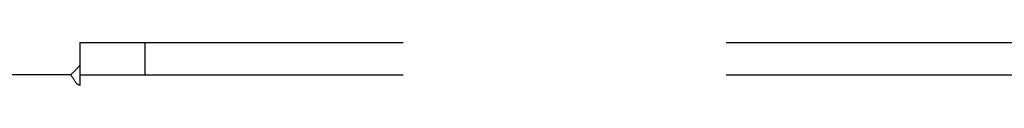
# Model space of a CAD drawing. Header units: inches. Extents: x 0 to 227, y 0 to 147.
# Tile 160 of 256: x 43.275 to 47.074, y 105.962 to 106.128. Entities that reach past the tile are written whole.
import ezdxf

# ---------------------------------------------------------------- set-up
doc = ezdxf.new("R2010")
doc.units = ezdxf.units.IN
doc.header["$LTSCALE"] = 12.466667
doc.header["$MEASUREMENT"] = 0
doc.linetypes.add('HIDDEN', pattern=[0.2, 0.1, -0.1])
doc.layers.add('SUBPANEL', color=7, linetype='CONTINUOUS')

msp = doc.modelspace()

# ---------------------------------------------------------------- linework, layer by layer
at = {"layer": 'SUBPANEL', "color": 8, "linetype": 'HIDDEN'}
for p, q in [((43.5072, 106.128), (43.5072, 106.0416)), ((43.5072, 106.128), (95.4447, 106.128)), ((43.7572, 106.128), (43.7572, 106.003)), ((43.5072, 106.0416), (43.5072, 105.9622)), ((43.4718, 106.003), (41.8822, 106.003)), ((43.4901, 106.0217), (43.4837, 106.0154)), ((43.5072, 106.003), (95.4447, 106.003))]:
    msp.add_line(p, q, dxfattribs=at)
for points in [[(43.5072, 106.0416), (43.5056, 106.0394), (43.504, 106.0373), (43.5024, 106.0352), (43.5008, 106.0333), (43.4992, 106.0314), (43.4977, 106.0296), (43.4962, 106.028), (43.4947, 106.0263), (43.4932, 106.0248), (43.4917, 106.0233), (43.4901, 106.0217)], [(43.4837, 106.0154), (43.4818, 106.0135), (43.4799, 106.0116), (43.4781, 106.0098), (43.4764, 106.0079), (43.4747, 106.0062), (43.4732, 106.0046), (43.4718, 106.003)], [(43.5072, 105.9622), (43.5054, 105.9629), (43.5036, 105.9636), (43.502, 105.9645), (43.5004, 105.9654), (43.4988, 105.9665), (43.4973, 105.9677), (43.4958, 105.9691), (43.4942, 105.9705), (43.4928, 105.9721), (43.4914, 105.9738), (43.49, 105.9756), (43.4887, 105.9775), (43.4874, 105.9795), (43.4861, 105.9816), (43.4847, 105.9837), (43.4834, 105.986), (43.482, 105.9883), (43.4806, 105.9907), (43.4791, 105.993), (43.4776, 105.9953), (43.4762, 105.9975), (43.4747, 105.9995), (43.4732, 106.0013), (43.4718, 106.003)]]:
    msp.add_lwpolyline(points, dxfattribs=at)

doc.saveas('drawing.dxf')
